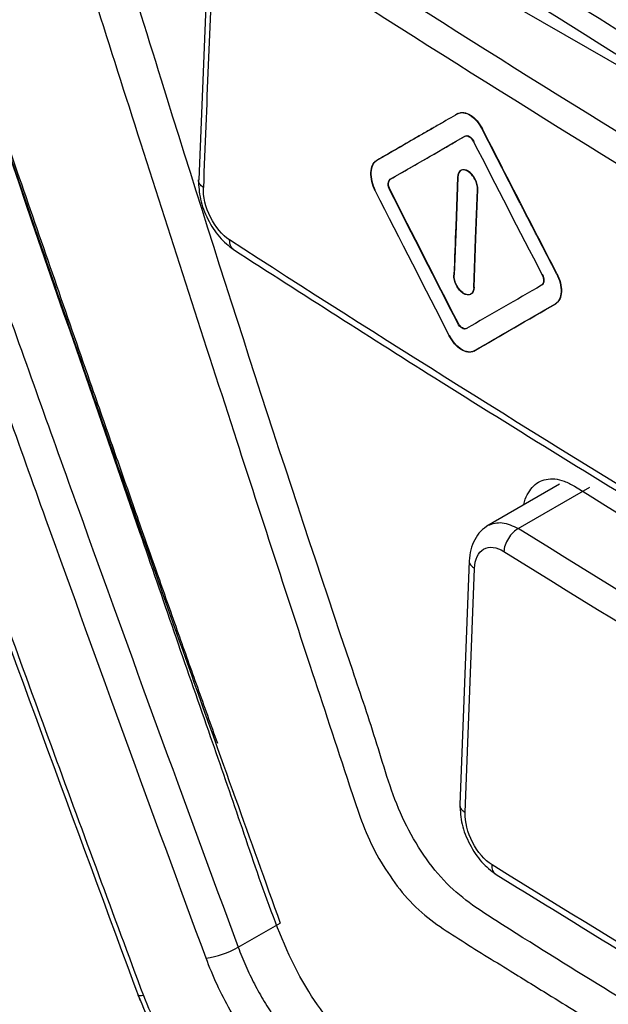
# Model space of a CAD drawing. Header units: millimetres. Extents: x 156812 to 157936, y 112087 to 113571.
# Tile 178 of 204: x 157697 to 157709, y 113278 to 113298. Entities that reach past the tile are written whole.
import ezdxf

# ---------------------------------------------------------------- set-up
doc = ezdxf.new("R2010")
doc.units = ezdxf.units.MM

msp = doc.modelspace()

# ---------------------------------------------------------------- linework, layer by layer
at = {"color": 7, "linetype": 'Continuous', "lineweight": 25}
for p, q in [((157712.878, 113295.554), (157702.979, 113301.269)), ((157701.162, 113300.12), (157700.962, 113295.122)), ((157706.281, 113296.483), (157706.274, 113296.479)), ((157706.784, 113296.168), (157706.777, 113296.163)), ((157704.616, 113295.522), (157704.609, 113295.518)), ((157706.273, 113295.176), (157706.235, 113294.173)), ((157706.28, 113295.18), (157706.242, 113294.177)), ((157704.897, 113295.139), (157704.89, 113295.135)), ((157704.889, 113294.919), (157704.882, 113294.915)), ((157706.642, 113293.917), (157706.68, 113294.92)), ((157706.649, 113293.922), (157706.687, 113294.924)), ((157706.687, 113294.924), (157706.68, 113294.92)), ((157706.242, 113294.177), (157706.204, 113293.174)), ((157706.604, 113292.915), (157706.642, 113293.917)), ((157706.611, 113292.919), (157706.649, 113293.922)), ((157708.31, 113293.203), (157708.303, 113293.199)), ((157706.611, 113292.919), (157706.604, 113292.915)), ((157708.287, 113292.583), (157708.28, 113292.579)), ((157706.283, 113292.187), (157706.276, 113292.183)), ((157706.461, 113292.075), (157706.454, 113292.071)), ((157706.61, 113291.615), (157706.603, 113291.611)), ((157708.364, 113288.879), (157706.87, 113288.017)), ((157707.517, 113287.968), (157708.989, 113288.818)), ((157706.512, 113287.307), (157706.321, 113282.297)), ((157706.428, 113282.14), (157706.619, 113287.149)), ((157701.772, 113279.377), (157702.635, 113279.875))]:
    msp.add_line(p, q, dxfattribs=at)
msp.add_arc((157700.806, 113281.152), 2.021, 278.7368, 298.5778, dxfattribs=at)
for points, knots in [([(157683.352, 113320.91), (157683.344, 113320.122), (157683.328, 113318.545), (157683.314, 113316.185), (157683.306, 113313.829), (157683.305, 113311.477), (157683.311, 113309.129), (157683.324, 113306.784), (157683.343, 113304.444), (157683.37, 113302.108), (157683.404, 113299.776), (157683.46, 113296.527), (157683.563, 113291.885), (157683.706, 113287.059), (157683.852, 113282.982), (157683.937, 113280.828), (157683.998, 113279.406), (157684.021, 113278.808), (157684.047, 113278.331), (157684.083, 113277.965), (157684.132, 113277.597), (157684.216, 113277.094), (157684.356, 113276.451), (157684.542, 113275.795), (157684.716, 113275.266), (157684.858, 113274.871), (157685.015, 113274.471), (157685.2, 113274.037), (157685.407, 113273.564), (157685.625, 113273.062), (157685.843, 113272.562), (157686.061, 113272.062), (157686.278, 113271.563), (157686.496, 113271.065), (157686.714, 113270.568), (157686.931, 113270.072), (157687.149, 113269.576), (157687.366, 113269.082), (157687.583, 113268.588), (157687.8, 113268.095), (157688.017, 113267.603), (157688.233, 113267.111), (157688.45, 113266.621), (157688.666, 113266.131), (157688.882, 113265.642), (157689.099, 113265.154), (157689.315, 113264.667), (157689.531, 113264.181), (157689.746, 113263.695), (157689.962, 113263.21), (157690.177, 113262.727), (157690.393, 113262.244), (157690.608, 113261.761), (157690.909, 113261.088), (157691.296, 113260.221), (157691.773, 113259.16), (157692.131, 113258.359), (157692.374, 113257.825), (157692.5, 113257.562), (157692.65, 113257.261), (157692.829, 113256.919), (157693.115, 113256.405), (157693.499, 113255.769), (157694.16, 113254.782), (157695.072, 113253.612), (157696.263, 113252.366), (157697.305, 113251.485), (157698.043, 113250.967), (157698.466, 113250.699), (157701.886, 113248.723), (157708.78, 113244.744), (157716.692, 113240.176), (157722.521, 113236.811), (157725.899, 113234.861), (157729.288, 113232.904), (157732.688, 113230.941), (157736.1, 113228.973), (157738.483, 113227.592), (157739.835, 113226.816), (157740.253, 113226.6), (157740.976, 113226.277), (157741.975, 113225.983), (157743.083, 113225.906), (157743.898, 113226.082), (157744.471, 113226.358), (157744.794, 113226.586), (157745.03, 113226.8), (157745.194, 113226.974), (157745.347, 113227.168), (157745.502, 113227.397), (157745.665, 113227.652), (157745.835, 113227.915), (157746, 113228.169), (157746.159, 113228.414), (157746.312, 113228.65), (157746.459, 113228.878), (157746.698, 113229.246), (157747.032, 113229.76), (157747.466, 113230.426), (157747.905, 113231.099), (157748.35, 113231.779), (157748.801, 113232.467), (157749.257, 113233.162), (157749.719, 113233.864), (157750.187, 113234.574), (157750.659, 113235.292), (157751.019, 113235.826), (157751.251, 113236.19), (157751.353, 113236.378), (157751.448, 113236.573), (157751.534, 113236.776), (157751.611, 113236.987), (157751.68, 113237.207), (157751.741, 113237.434), (157751.793, 113237.67), (157751.836, 113237.913), (157751.874, 113238.186), (157751.903, 113238.489), (157751.92, 113238.82), (157751.923, 113239.165), (157751.91, 113239.56), (157751.89, 113240.003), (157751.87, 113240.48), (157751.826, 113241.505), (157751.743, 113243.577), (157751.607, 113247.32), (157751.453, 113252.38), (157751.33, 113257.791), (157751.249, 113262.929), (157751.202, 113267.602), (157751.184, 113272.292), (157751.191, 113276.997), (157751.22, 113280.147), (157751.234, 113281.722)], [0, 0, 0, 0, 0.012516, 0.025033, 0.037549, 0.050066, 0.062582, 0.075098, 0.087615, 0.100131, 0.112648, 0.125164, 0.152545, 0.187742, 0.203596, 0.219038, 0.222974, 0.226863, 0.228861, 0.230753, 0.232681, 0.234614, 0.23849, 0.242367, 0.244318, 0.246265, 0.248143, 0.250167, 0.252617, 0.255065, 0.257508, 0.259949, 0.262385, 0.264819, 0.267248, 0.269675, 0.272098, 0.274517, 0.276933, 0.279345, 0.281754, 0.28416, 0.286562, 0.288961, 0.291356, 0.293747, 0.296136, 0.29852, 0.300902, 0.303279, 0.305654, 0.308024, 0.310392, 0.312756, 0.317949, 0.323165, 0.328403, 0.329758, 0.331054, 0.332293, 0.33422, 0.336154, 0.340029, 0.343905, 0.351632, 0.359384, 0.367106, 0.370978, 0.372929, 0.374885, 0.434032, 0.500067, 0.520759, 0.541519, 0.562349, 0.583247, 0.604214, 0.62525, 0.627202, 0.629142, 0.633002, 0.640742, 0.648473, 0.656221, 0.660086, 0.663953, 0.66589, 0.667824, 0.669676, 0.671729, 0.674214, 0.676615, 0.678933, 0.681168, 0.68332, 0.685389, 0.687375, 0.693367, 0.699418, 0.705528, 0.711697, 0.717926, 0.724214, 0.730561, 0.736967, 0.743433, 0.749958, 0.751528, 0.753088, 0.75464, 0.756187, 0.757731, 0.759272, 0.760814, 0.762358, 0.763905, 0.765459, 0.767408, 0.769356, 0.771221, 0.773256, 0.775863, 0.77847, 0.781077, 0.792644, 0.812357, 0.842141, 0.874902, 0.899921, 0.924941, 0.949961, 0.97498, 1, 1, 1, 1]), ([(157734.791, 113260.188), (157734.769, 113260.177), (157734.57, 113260.083), (157733.985, 113260.087), (157733.025, 113260.469), (157731.935, 113261.151), (157730.349, 113262.048), (157727.622, 113263.634), (157722.624, 113266.516), (157715.026, 113270.874), (157708.6, 113274.697), (157704.481, 113276.962), (157703.714, 113277.763), (157702.99, 113278.74), (157702.384, 113280.238), (157701.791, 113282.024), (157700.895, 113284.578), (157698.842, 113290.561), (157696.787, 113296.376), (157695.117, 113301.514), (157695.191, 113302.9), (157695.26, 113304.235), (157695.397, 113306.834), (157695.516, 113308.983), (157695.611, 113310.692)], [0, 0, 0, 0, 0.0015193, 0.01352, 0.032476, 0.0517162, 0.0708887, 0.1158128, 0.1950975, 0.3336899, 0.5142936, 0.5362031, 0.5469805, 0.5577466, 0.581858, 0.6059501, 0.6296088, 0.6840526, 0.8450412, 0.8651428, 0.8851999, 0.9050441, 0.9245211, 1, 1, 1, 1]), ([(157695.611, 113310.692), (157695.471, 113308.185), (157695.3, 113305.09), (157695.114, 113301.216), (157695.956, 113299.087), (157696.631, 113297.032), (157697.582, 113294.297), (157698.441, 113291.805), (157699.235, 113289.532), (157699.688, 113288.238), (157700.121, 113287.007), (157700.534, 113285.839), (157700.938, 113284.697), (157701.207, 113283.946), (157701.344, 113283.563)], [0, 0, 0, 0, 0.298788, 0.369037, 0.446832, 0.520517, 0.589975, 0.73877, 0.787266, 0.833469, 0.877441, 0.919223, 0.958841, 1, 1, 1, 1]), ([(157698.139, 113307.674), (157698.138, 113307.646), (157698.107, 113307.038), (157698.023, 113305.526), (157697.991, 113303.656), (157697.813, 113301.958), (157698.332, 113300.421), (157698.96, 113298.403), (157700.112, 113294.812), (157701.573, 113290.272), (157703.009, 113285.865), (157703.923, 113283.103), (157704.407, 113281.613), (157704.878, 113280.828), (157705.449, 113280.094), (157706.317, 113279.532), (157707.282, 113278.938), (157708.113, 113278.423), (157709.205, 113277.751), (157711.116, 113276.582), (157714.825, 113274.348), (157720.996, 113270.729), (157726.929, 113267.396), (157731.004, 113265.179), (157732.06, 113264.61), (157732.562, 113264.338), (157733.284, 113263.962), (157734.045, 113263.502), (157734.738, 113263.265), (157735.216, 113263.245), (157735.894, 113263.423), (157736.446, 113264.274), (157737.182, 113265.211), (157738.179, 113266.545), (157739.513, 113268.302), (157741.122, 113270.426), (157742.5, 113272.237), (157743.304, 113273.288), (157743.595, 113273.669)], [0, 0, 0, 0, 0.001078, 0.023413, 0.058412, 0.072833, 0.09016, 0.109368, 0.142977, 0.213404, 0.266284, 0.294835, 0.309525, 0.316935, 0.324406, 0.340522, 0.357263, 0.370639, 0.379874, 0.408895, 0.460716, 0.553248, 0.693456, 0.728512, 0.734355, 0.740198, 0.750728, 0.766232, 0.773773, 0.781184, 0.788496, 0.808706, 0.828453, 0.847529, 0.889836, 0.936118, 0.976919, 1, 1, 1, 1]), ([(157735.548, 113263.696), (157735.282, 113263.769), (157734.717, 113263.923), (157733.844, 113264.453), (157732.538, 113265.132), (157730.277, 113266.372), (157726.101, 113268.662), (157719.604, 113272.343), (157712.919, 113276.327), (157708.183, 113279.197), (157706.14, 113280.516), (157705.51, 113281.338), (157704.991, 113282.278), (157704.629, 113283.553), (157702.93, 113288.569), (157701.127, 113294.13), (157699.415, 113299.704), (157698.796, 113301.467), (157698.57, 113302.495), (157698.675, 113303.839), (157698.716, 113304.986), (157698.748, 113305.905)], [0, 0, 0, 0, 0.015847, 0.033582, 0.051317, 0.09312, 0.167764, 0.301048, 0.487458, 0.580675, 0.603696, 0.615128, 0.626555, 0.649772, 0.67308, 0.859539, 0.906154, 0.929462, 0.941094, 0.952786, 1, 1, 1, 1]), ([(157695.43, 113300.455), (157695.807, 113299.351), (157696.548, 113297.183), (157697.648, 113293.996), (157698.711, 113290.932), (157699.741, 113287.992), (157700.735, 113285.176), (157701.694, 113282.483), (157702.326, 113280.731), (157702.635, 113279.875)], [0, 0, 0, 0, 0.160365, 0.314892, 0.463583, 0.606437, 0.743457, 0.874644, 1, 1, 1, 1]), ([(157708.326, 113298.98), (157710.139, 113297.827), (157716.248, 113293.946), (157723.773, 113289.579), (157729.659, 113286.485), (157730.822, 113285.873)], [0, 0, 0, 0, 0.253089, 0.85236, 1, 1, 1, 1]), ([(157692.501, 113298.394), (157693.572, 113295.349), (157695.94, 113288.618), (157698.407, 113281.941), (157699.758, 113278.285)], [0, 0, 0, 0, 0.452475, 1, 1, 1, 1]), ([(157692.621, 113298.369), (157693.206, 113296.696), (157693.793, 113295.023), (157694.978, 113291.684), (157695.574, 113290.016), (157696.776, 113286.685), (157697.38, 113285.022), (157698.597, 113281.7), (157699.211, 113280.042), (157699.827, 113278.385)], [0, 0, 0, 0, 0.25, 0.25, 0.5, 0.5, 0.75, 0.75, 1, 1, 1, 1]), ([(157695.28, 113297.427), (157695.809, 113295.916), (157696.339, 113294.406), (157697.407, 113291.391), (157697.945, 113289.885), (157699.568, 113285.372), (157700.663, 113282.371), (157701.772, 113279.377)], [0, 0, 0, 0, 0.25, 0.25, 0.5, 0.5, 1, 1, 1, 1]), ([(157701.113, 113279.155), (157700.004, 113282.15), (157698.909, 113285.153), (157697.286, 113289.668), (157696.748, 113291.175), (157695.679, 113294.192), (157695.15, 113295.703), (157694.621, 113297.215)], [0, 0, 0, 0, 0.5, 0.5, 0.75, 0.75, 1, 1, 1, 1]), ([(157706.274, 113296.479), (157706.15, 113296.408), (157705.952, 113296.294), (157705.703, 113296.149), (157705.573, 113296.075), (157705.507, 113296.037), (157705.474, 113296.017), (157705.457, 113296.008), (157705.45, 113296.004), (157705.445, 113296.001), (157705.442, 113295.999), (157705.243, 113295.884), (157704.965, 113295.724), (157704.609, 113295.518)], [0, 0, 0, 0, 0.25, 0.375, 0.4375, 0.46875, 0.484375, 0.492188, 0.496094, 0.496094, 0.5, 0.5, 1, 1, 1, 1]), ([(157706.281, 113296.483), (157706.016, 113296.33), (157705.46, 113296.009), (157704.906, 113295.689), (157704.616, 113295.522)], [0, 0, 0, 0, 0.47677, 1, 1, 1, 1]), ([(157706.274, 113296.479), (157706.343, 113296.519), (157706.437, 113296.508), (157706.623, 113296.391), (157706.714, 113296.286), (157706.777, 113296.163)], [0, 0, 0, 0, 0.5, 0.5, 1, 1, 1, 1]), ([(157706.281, 113296.483), (157706.35, 113296.523), (157706.444, 113296.512), (157706.63, 113296.395), (157706.721, 113296.29), (157706.784, 113296.168)], [0, 0, 0, 0, 0.5, 0.5, 1, 1, 1, 1]), ([(157708.303, 113293.199), (157708.176, 113293.446), (157708.048, 113293.693), (157707.857, 113294.063), (157707.761, 113294.248), (157707.65, 113294.464), (157707.594, 113294.572), (157707.57, 113294.619), (157707.554, 113294.65), (157707.547, 113294.663), (157707.252, 113295.237), (157706.998, 113295.732), (157706.777, 113296.163)], [0, 0, 0, 0, 0.25, 0.25, 0.375, 0.4375, 0.46875, 0.484375, 0.484375, 0.5, 0.5, 1, 1, 1, 1]), ([(157708.31, 113293.203), (157708.047, 113293.713), (157707.536, 113294.701), (157707.029, 113295.689), (157706.784, 113296.168)], [0, 0, 0, 0, 0.516571, 1, 1, 1, 1]), ([(157704.897, 113295.139), (157705.164, 113295.293), (157705.674, 113295.587), (157706.185, 113295.883), (157706.429, 113296.023)], [0, 0, 0, 0, 0.5229739, 1, 1, 1, 1]), ([(157706.422, 113296.019), (157706.447, 113296.033), (157706.48, 113296.029), (157706.546, 113295.988), (157706.578, 113295.951), (157706.601, 113295.907)], [0, 0, 0, 0, 0.5, 0.5, 1, 1, 1, 1]), ([(157706.429, 113296.023), (157706.454, 113296.037), (157706.487, 113296.034), (157706.553, 113295.992), (157706.585, 113295.955), (157706.608, 113295.911)], [0, 0, 0, 0, 0.5, 0.5, 1, 1, 1, 1]), ([(157704.585, 113294.898), (157704.523, 113295.02), (157704.489, 113295.158), (157704.498, 113295.388), (157704.54, 113295.478), (157704.609, 113295.518)], [0, 0, 0, 0, 0.5, 0.5, 1, 1, 1, 1]), ([(157704.592, 113294.902), (157704.53, 113295.024), (157704.496, 113295.162), (157704.505, 113295.392), (157704.547, 113295.482), (157704.616, 113295.522)], [0, 0, 0, 0, 0.5, 0.5, 1, 1, 1, 1]), ([(157706.68, 113294.92), (157706.683, 113294.985), (157706.663, 113295.065), (157706.591, 113295.205), (157706.54, 113295.265), (157706.433, 113295.332), (157706.379, 113295.338), (157706.3, 113295.293), (157706.276, 113295.242), (157706.273, 113295.176)], [0, 0, 0, 0, 0.25, 0.25, 0.5, 0.5, 0.75, 0.75, 1, 1, 1, 1]), ([(157706.687, 113294.924), (157706.69, 113294.99), (157706.67, 113295.069), (157706.598, 113295.209), (157706.547, 113295.269), (157706.44, 113295.336), (157706.386, 113295.342), (157706.307, 113295.297), (157706.283, 113295.246), (157706.28, 113295.18)], [0, 0, 0, 0, 0.25, 0.25, 0.5, 0.5, 0.75, 0.75, 1, 1, 1, 1]), ([(157700.955, 113295.122), (157700.962, 113294.992), (157700.975, 113294.732), (157701.137, 113294.309), (157701.379, 113293.929), (157701.577, 113293.771), (157701.677, 113293.692)], [0, 0, 0, 0, 0.249324, 0.498473, 0.748648, 1, 1, 1, 1]), ([(157701.057, 113294.968), (157701.027, 113294.991), (157700.967, 113295.037), (157700.96, 113295.093), (157700.956, 113295.122)], [0, 0, 0, 0, 0.486316, 1, 1, 1, 1]), ([(157701.595, 113293.89), (157701.447, 113293.986), (157701.302, 113294.159), (157701.103, 113294.557), (157701.049, 113294.781), (157701.057, 113294.968)], [0, 0, 0, 0, 0.5, 0.5, 1, 1, 1, 1]), ([(157704.882, 113294.915), (157704.86, 113294.958), (157704.848, 113295.007), (157704.851, 113295.088), (157704.866, 113295.12), (157704.89, 113295.135)], [0, 0, 0, 0, 0.5, 0.5, 1, 1, 1, 1]), ([(157704.889, 113294.919), (157704.867, 113294.962), (157704.855, 113295.011), (157704.858, 113295.092), (157704.873, 113295.124), (157704.897, 113295.139)], [0, 0, 0, 0, 0.5, 0.5, 1, 1, 1, 1]), ([(157701.677, 113293.692), (157701.664, 113293.703), (157701.637, 113293.724), (157701.602, 113293.786), (157701.598, 113293.849), (157701.595, 113293.89)], [0, 0, 0, 0, 0.260799, 0.520246, 1, 1, 1, 1]), ([(157701.677, 113293.692), (157703.092, 113292.785), (157706.219, 113290.779), (157709.424, 113288.814), (157711.179, 113287.738)], [0, 0, 0, 0, 0.452482, 1, 1, 1, 1]), ([(157706.604, 113292.915), (157706.601, 113292.849), (157706.577, 113292.798), (157706.498, 113292.752), (157706.444, 113292.758), (157706.337, 113292.825), (157706.285, 113292.886), (157706.214, 113293.025), (157706.194, 113293.104), (157706.197, 113293.17)], [0, 0, 0, 0, 0.25, 0.25, 0.5, 0.5, 0.75, 0.75, 1, 1, 1, 1]), ([(157706.611, 113292.919), (157706.608, 113292.853), (157706.584, 113292.802), (157706.505, 113292.756), (157706.451, 113292.762), (157706.344, 113292.829), (157706.292, 113292.89), (157706.221, 113293.029), (157706.201, 113293.108), (157706.204, 113293.174)], [0, 0, 0, 0, 0.25, 0.25, 0.5, 0.5, 0.75, 0.75, 1, 1, 1, 1]), ([(157708.004, 113293.18), (157708.026, 113293.137), (157708.038, 113293.088), (157708.035, 113293.007), (157708.02, 113292.975), (157707.995, 113292.961)], [0, 0, 0, 0, 0.5, 0.5, 1, 1, 1, 1]), ([(157708.011, 113293.184), (157708.033, 113293.141), (157708.045, 113293.093), (157708.042, 113293.011), (157708.027, 113292.979), (157708.002, 113292.965)], [0, 0, 0, 0, 0.5, 0.5, 1, 1, 1, 1]), ([(157708.303, 113293.199), (157708.366, 113293.078), (157708.401, 113292.939), (157708.392, 113292.71), (157708.35, 113292.619), (157708.28, 113292.579)], [0, 0, 0, 0, 0.5, 0.5, 1, 1, 1, 1]), ([(157708.31, 113293.203), (157708.373, 113293.082), (157708.408, 113292.944), (157708.399, 113292.714), (157708.357, 113292.624), (157708.287, 113292.583)], [0, 0, 0, 0, 0.5, 0.5, 1, 1, 1, 1]), ([(157706.454, 113292.071), (157706.43, 113292.057), (157706.397, 113292.061), (157706.33, 113292.102), (157706.298, 113292.139), (157706.276, 113292.183)], [0, 0, 0, 0, 0.5, 0.5, 1, 1, 1, 1]), ([(157706.461, 113292.075), (157706.437, 113292.061), (157706.404, 113292.065), (157706.337, 113292.106), (157706.305, 113292.143), (157706.283, 113292.187)], [0, 0, 0, 0, 0.5, 0.5, 1, 1, 1, 1]), ([(157706.603, 113291.611), (157706.535, 113291.571), (157706.44, 113291.582), (157706.253, 113291.699), (157706.163, 113291.804), (157706.1, 113291.927)], [0, 0, 0, 0, 0.5, 0.5, 1, 1, 1, 1]), ([(157706.61, 113291.615), (157706.542, 113291.575), (157706.447, 113291.586), (157706.26, 113291.703), (157706.17, 113291.808), (157706.107, 113291.931)], [0, 0, 0, 0, 0.5, 0.5, 1, 1, 1, 1]), ([(157707.633, 113288.458), (157707.634, 113288.459), (157707.644, 113288.539), (157707.724, 113288.725), (157707.916, 113288.956), (157708.204, 113289.009), (157708.463, 113288.951), (157708.601, 113288.876), (157708.67, 113288.838)], [0, 0, 0, 0, 0.003246, 0.148944, 0.426393, 0.704717, 0.850391, 1, 1, 1, 1]), ([(157706.903, 113288.036), (157706.994, 113288.068), (157707.176, 113288.132), (157707.404, 113288.022), (157707.517, 113287.968)], [0, 0, 0, 0, 0.5010906, 1, 1, 1, 1]), ([(157706.906, 113288.038), (157706.851, 113288), (157706.74, 113287.924), (157706.618, 113287.748), (157706.535, 113287.541), (157706.52, 113287.384), (157706.512, 113287.307)], [0, 0, 0, 0, 0.256644, 0.509747, 0.758864, 1, 1, 1, 1]), ([(157707.517, 113287.968), (157707.483, 113287.95), (157707.447, 113287.923), (157707.377, 113287.856), (157707.343, 113287.814), (157707.286, 113287.723), (157707.263, 113287.674), (157707.233, 113287.581), (157707.226, 113287.537), (157707.224, 113287.499)], [0, 0, 0, 0, 0.25, 0.25, 0.5, 0.5, 0.75, 0.75, 1, 1, 1, 1]), ([(157706.619, 113287.149), (157706.626, 113287.335), (157706.695, 113287.481), (157706.919, 113287.61), (157707.072, 113287.593), (157707.224, 113287.499)], [0, 0, 0, 0, 0.5, 0.5, 1, 1, 1, 1]), ([(157706.512, 113287.307), (157706.512, 113287.306), (157706.501, 113287.279), (157706.531, 113287.22), (157706.589, 113287.173), (157706.619, 113287.149)], [0, 0, 0, 0, 0.001846, 0.500923, 1, 1, 1, 1]), ([(157706.321, 113282.297), (157706.321, 113282.297), (157706.31, 113282.27), (157706.34, 113282.21), (157706.398, 113282.163), (157706.428, 113282.14)], [0, 0, 0, 0, 0.003583, 0.501791, 1, 1, 1, 1]), ([(157706.321, 113282.297), (157706.328, 113282.167), (157706.342, 113281.906), (157706.509, 113281.484), (157706.757, 113281.106), (157706.96, 113280.951), (157707.062, 113280.873)], [0, 0, 0, 0, 0.249488, 0.498756, 0.748907, 1, 1, 1, 1]), ([(157706.98, 113281.07), (157706.828, 113281.164), (157706.68, 113281.335), (157706.476, 113281.73), (157706.421, 113281.953), (157706.428, 113282.14)], [0, 0, 0, 0, 0.5, 0.5, 1, 1, 1, 1]), ([(157707.062, 113280.873), (157707.062, 113280.873), (157707.045, 113280.88), (157707.022, 113280.906), (157706.986, 113280.965), (157706.983, 113281.029), (157706.98, 113281.07)], [0, 0, 0, 0, 0.0029787, 0.2662801, 0.5237675, 1, 1, 1, 1]), ([(157707.062, 113280.873), (157708.611, 113279.919), (157712.035, 113277.812), (157715.541, 113275.75), (157717.461, 113274.621)], [0, 0, 0, 0, 0.452482, 1, 1, 1, 1]), ([(157694.687, 113280.468), (157694.931, 113279.784), (157695.419, 113278.416), (157696.16, 113276.369), (157696.907, 113274.326), (157697.662, 113272.288), (157698.423, 113270.255), (157699.191, 113268.226), (157699.967, 113266.202), (157700.748, 113264.183), (157701.275, 113262.84), (157701.538, 113262.169)], [0, 0, 0, 0, 0.111274, 0.222504, 0.333693, 0.44484, 0.555948, 0.667017, 0.778047, 0.889042, 1, 1, 1, 1]), ([(157701.772, 113279.377), (157701.796, 113279.313), (157701.845, 113279.186), (157701.925, 113278.997), (157702.011, 113278.809), (157702.103, 113278.625), (157702.2, 113278.444), (157702.303, 113278.266), (157702.41, 113278.092), (157702.521, 113277.923), (157702.637, 113277.758), (157702.756, 113277.598), (157702.879, 113277.445), (157703.005, 113277.297), (157703.133, 113277.155), (157703.264, 113277.019), (157703.397, 113276.891), (157703.532, 113276.769), (157703.668, 113276.654), (157703.806, 113276.547), (157703.944, 113276.448), (157704.082, 113276.356), (157704.174, 113276.301), (157704.22, 113276.273)], [0, 0, 0, 0, 0.049104, 0.098059, 0.146865, 0.195522, 0.244031, 0.292392, 0.340604, 0.388667, 0.436582, 0.484348, 0.531967, 0.579437, 0.626758, 0.673932, 0.720957, 0.767834, 0.814563, 0.861144, 0.907577, 0.953863, 1, 1, 1, 1]), ([(157703.867, 113275.669), (157703.583, 113275.833), (157703.306, 113276.036), (157702.901, 113276.398), (157702.767, 113276.529), (157702.509, 113276.805), (157702.385, 113276.95), (157702.026, 113277.405), (157701.802, 113277.74), (157701.415, 113278.429), (157701.249, 113278.786), (157701.113, 113279.155)], [0, 0, 0, 0, 0.25, 0.25, 0.375, 0.375, 0.5, 0.5, 0.75, 0.75, 1, 1, 1, 1]), ([(157699.712, 113278.405), (157699.817, 113278.157), (157700.029, 113277.657), (157700.5, 113276.968), (157701.048, 113276.375), (157701.446, 113276.114), (157701.644, 113275.984)], [0, 0, 0, 0, 0.245979, 0.497508, 0.75015, 1, 1, 1, 1]), ([(157699.827, 113278.385), (157699.801, 113278.383), (157699.754, 113278.38), (157699.718, 113278.389), (157699.717, 113278.403), (157699.716, 113278.409)], [0, 0, 0, 0, 0.3937756, 0.7238147, 1, 1, 1, 1]), ([(157699.827, 113278.385), (157699.917, 113278.158), (157700.018, 113277.931), (157700.254, 113277.502), (157700.389, 113277.301), (157700.69, 113276.921), (157700.848, 113276.751), (157701.182, 113276.456), (157701.358, 113276.332), (157701.533, 113276.226)], [0, 0, 0, 0, 0.25, 0.25, 0.5, 0.5, 0.75, 0.75, 1, 1, 1, 1])]:
    msp.add_open_spline(points, degree=3, knots=knots, dxfattribs=at)
for points in [[(157703.306, 113301.662), (157706.41, 113299.648), (157709.569, 113297.661), (157712.781, 113295.703)], [(157711.627, 113294.832), (157708.414, 113296.79), (157705.255, 113298.776), (157702.15, 113300.791)], [(157701.851, 113300.327), (157704.959, 113298.31), (157708.121, 113296.321), (157711.337, 113294.362)], [(157701.257, 113299.985), (157701.189, 113298.315), (157701.123, 113296.641), (157701.057, 113294.968)], [(157704.89, 113295.135), (157705.4, 113295.429), (157705.91, 113295.724), (157706.422, 113296.019)], [(157706.601, 113295.907), (157707.067, 113294.998), (157707.534, 113294.089), (157708.004, 113293.18)], [(157704.585, 113294.898), (157705.095, 113293.893), (157705.6, 113292.902), (157706.1, 113291.927)], [(157706.276, 113292.183), (157705.816, 113293.081), (157705.351, 113293.992), (157704.882, 113294.915)], [(157706.283, 113292.187), (157705.823, 113293.085), (157705.358, 113293.996), (157704.889, 113294.919)], [(157706.235, 113294.173), (157706.222, 113293.839), (157706.21, 113293.504), (157706.197, 113293.17)], [(157711.097, 113287.935), (157707.878, 113289.892), (157704.711, 113291.877), (157701.595, 113293.89)], [(157707.995, 113292.961), (157707.47, 113292.658), (157706.957, 113292.361), (157706.454, 113292.071)], [(157706.603, 113291.611), (157707.149, 113291.926), (157707.708, 113292.249), (157708.28, 113292.579)], [(157706.61, 113291.615), (157707.156, 113291.93), (157707.715, 113292.253), (157708.287, 113292.583)], [(157708.671, 113288.838), (157712.073, 113286.723), (157715.534, 113284.638), (157719.051, 113282.584)], [(157717.899, 113281.715), (157714.381, 113283.767), (157710.92, 113285.852), (157707.517, 113287.968)], [(157707.224, 113287.499), (157710.63, 113285.381), (157714.094, 113283.294), (157717.615, 113281.24)], [(157717.38, 113274.817), (157713.858, 113276.871), (157710.392, 113278.955), (157706.98, 113281.07)]]:
    msp.add_open_spline(points, degree=3, dxfattribs=at)

doc.saveas('drawing.dxf')
